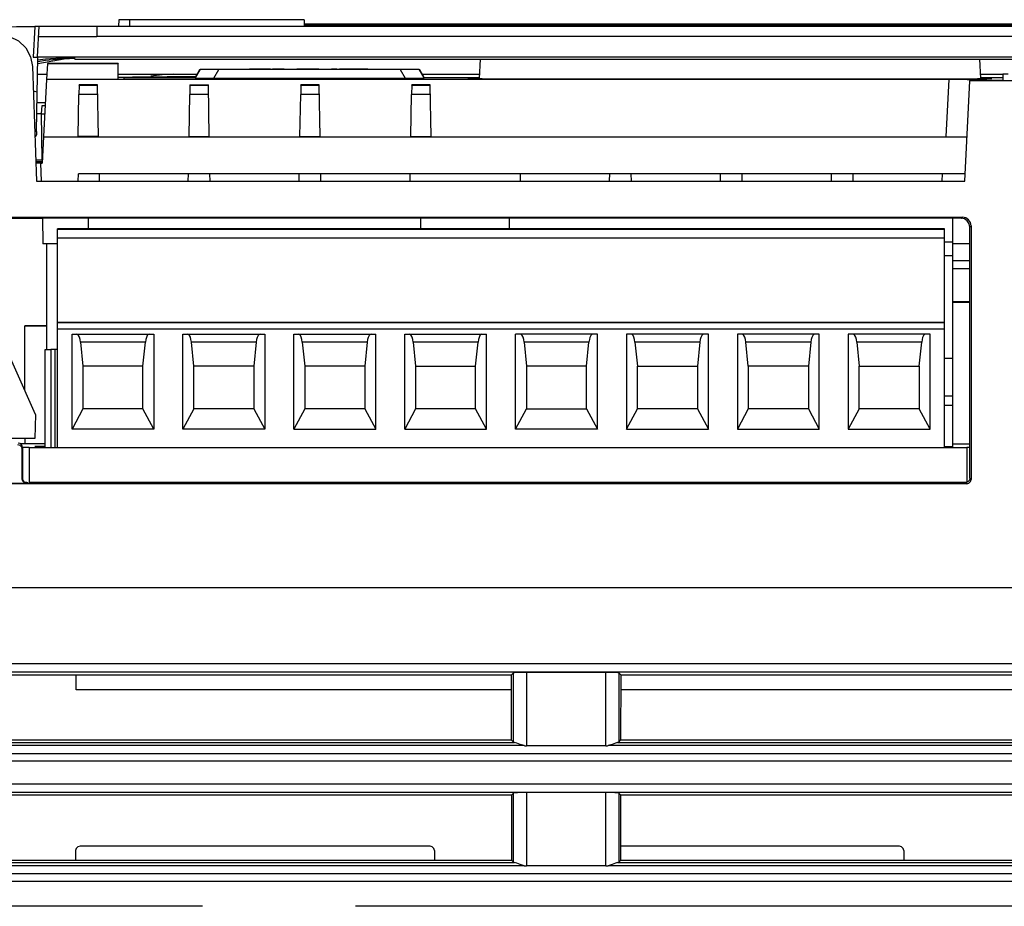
# Model space of a CAD drawing. Extents: x 0 to 420, y 0 to 297.
# Tile 10 of 30: x 203 to 225, y 75 to 95. Entities that reach past the tile are written whole.
import ezdxf

# ---------------------------------------------------------------- set-up
doc = ezdxf.new("R2010")
doc.units = 0
doc.header["$LTSCALE"] = 23.1
doc.layers.get('0').update_dxf_attribs({"linetype": 'CONTINUOUS'})

msp = doc.modelspace()

# ---------------------------------------------------------------- linework, layer by layer
at = {"color": 7, "linetype": 'CONTINUOUS'}
for p, q in [((205.192, 95.041), (205.189, 94.891)), ((209.437, 95.041), (205.192, 95.041)), ((205.437, 95.041), (205.439, 94.891)), ((209.437, 95.041), (209.439, 94.891)), ((203.268, 94.886), (203.231, 94.186)), ((203.331, 94.191), (203.368, 94.89)), ((203.368, 94.89), (204.689, 94.891)), ((204.689, 94.891), (204.689, 94.654)), ((204.689, 94.891), (233.689, 94.891)), ((228.69, 94.939), (209.438, 94.939)), ((209.439, 94.919), (214.984, 94.919)), ((214.851, 94.899), (214.844, 94.891)), ((214.846, 94.891), (214.853, 94.898)), ((214.853, 94.898), (214.851, 94.899)), ((215.032, 94.919), (215.503, 94.919)), ((215.032, 94.919), (215.034, 94.919)), ((215.064, 94.891), (215.034, 94.919)), ((215.066, 94.891), (215.061, 94.895)), ((215.429, 94.907), (215.415, 94.891)), ((215.485, 94.903), (215.466, 94.9)), ((215.543, 94.922), (215.507, 94.919)), ((215.556, 94.91), (215.542, 94.909)), ((215.545, 94.909), (215.542, 94.909)), ((215.556, 94.91), (215.556, 94.91)), ((215.63, 94.891), (215.598, 94.925)), ((215.648, 94.891), (215.611, 94.924)), ((215.617, 94.919), (216.875, 94.919)), ((216.762, 94.899), (216.755, 94.891)), ((216.875, 94.922), (216.859, 94.921)), ((216.875, 94.922), (216.875, 94.922)), ((216.898, 94.921), (216.875, 94.922)), ((216.888, 94.919), (216.875, 94.922)), ((216.899, 94.913), (216.888, 94.919)), ((216.921, 94.917), (216.898, 94.921)), ((216.909, 94.919), (218.256, 94.919)), ((216.938, 94.911), (216.921, 94.917)), ((216.962, 94.891), (216.942, 94.909)), ((218.163, 94.907), (218.136, 94.891)), ((218.192, 94.917), (218.163, 94.907)), ((218.194, 94.9), (218.167, 94.891)), ((218.223, 94.904), (218.194, 94.9)), ((218.254, 94.906), (218.223, 94.904)), ((218.234, 94.891), (218.24, 94.898)), ((218.256, 94.906), (218.253, 94.905)), ((218.259, 94.905), (218.253, 94.905)), ((218.257, 94.923), (218.254, 94.923)), ((218.257, 94.906), (218.254, 94.906)), ((218.257, 94.923), (218.257, 94.923)), ((218.263, 94.921), (218.257, 94.923)), ((218.304, 94.919), (220.074, 94.919)), ((218.329, 94.912), (218.31, 94.917)), ((220.041, 94.905), (220.027, 94.891)), ((220.111, 94.912), (220.117, 94.921)), ((220.117, 94.921), (220.122, 94.923)), ((220.173, 94.919), (221.43, 94.919)), ((220.243, 94.891), (220.216, 94.907)), ((220.23, 94.891), (220.221, 94.901)), ((221.436, 94.924), (221.401, 94.891)), ((221.44, 94.926), (221.436, 94.924)), ((221.462, 94.903), (221.477, 94.928)), ((221.507, 94.927), (221.477, 94.928)), ((221.503, 94.907), (221.503, 94.907)), ((221.503, 94.907), (221.512, 94.906)), ((221.503, 94.906), (221.513, 94.906)), ((221.52, 94.907), (221.504, 94.907)), ((221.549, 94.904), (221.52, 94.907)), ((221.564, 94.891), (221.546, 94.899)), ((221.574, 94.901), (221.549, 94.904)), ((221.599, 94.894), (221.574, 94.901)), ((221.598, 94.919), (222.816, 94.919)), ((221.604, 94.891), (221.599, 94.894)), ((221.638, 94.891), (221.617, 94.913)), ((222.749, 94.901), (222.733, 94.891)), ((222.767, 94.915), (222.741, 94.891)), ((222.756, 94.904), (222.749, 94.901)), ((222.802, 94.917), (222.824, 94.919)), ((222.834, 94.919), (223.341, 94.919)), ((222.939, 94.891), (222.936, 94.896)), ((222.941, 94.9), (222.95, 94.898)), ((222.955, 94.891), (222.95, 94.898)), ((223.345, 94.922), (223.31, 94.891)), ((223.312, 94.891), (223.347, 94.922)), ((223.347, 94.922), (223.345, 94.922)), ((223.36, 94.922), (223.347, 94.922)), ((223.381, 94.92), (223.36, 94.922)), ((223.384, 94.912), (223.371, 94.91)), ((223.392, 94.912), (223.384, 94.912)), ((223.392, 94.912), (223.394, 94.912)), ((223.394, 94.912), (223.411, 94.911)), ((223.395, 94.919), (228.689, 94.919)), ((223.436, 94.909), (223.429, 94.91)), ((223.451, 94.908), (223.444, 94.909)), ((223.538, 94.891), (223.528, 94.903)), ((203.356, 94.654), (204.689, 94.654)), ((233.689, 94.654), (204.689, 94.654)), ((203.31, 92.491), (203.339, 94.187)), ((203.331, 94.191), (236.344, 94.191)), ((204.189, 94.141), (204.189, 94.191)), ((204.189, 94.141), (233.189, 94.141)), ((213.471, 94.141), (213.447, 93.693)), ((224.908, 94.141), (224.932, 93.693)), ((203.215, 93.968), (203.306, 91.342)), ((203.557, 94.029), (203.539, 93.678)), ((203.557, 94.042), (203.557, 94.029)), ((205.176, 94.042), (203.557, 94.042)), ((205.176, 94.029), (203.557, 94.029)), ((205.176, 94.042), (205.176, 94.029)), ((205.182, 93.678), (205.176, 94.029)), ((206.939, 93.71), (207.051, 93.904)), ((207.055, 93.902), (206.939, 93.701)), ((207.055, 93.902), (207.055, 93.91)), ((207.077, 93.91), (207.135, 93.911)), ((207.135, 93.911), (207.225, 93.911)), ((207.279, 93.901), (207.175, 93.901)), ((207.225, 93.911), (207.342, 93.911)), ((207.411, 93.901), (207.279, 93.901)), ((207.342, 93.911), (207.488, 93.911)), ((207.372, 93.701), (207.488, 93.901)), ((211.641, 93.901), (207.411, 93.901)), ((207.488, 93.911), (208.314, 93.911)), ((208.189, 93.905), (208.189, 93.907)), ((208.189, 93.907), (208.314, 93.907)), ((208.314, 93.905), (208.189, 93.905)), ((208.314, 93.906), (208.314, 93.905)), ((208.668, 93.906), (208.314, 93.906)), ((208.314, 93.906), (208.71, 93.906)), ((208.668, 93.906), (208.835, 93.905)), ((208.793, 93.906), (208.71, 93.906)), ((208.981, 93.905), (208.793, 93.906)), ((208.835, 93.911), (211.718, 93.911)), ((208.981, 93.905), (208.835, 93.905)), ((209.148, 93.906), (209.148, 93.907)), ((209.148, 93.907), (209.273, 93.907)), ((209.148, 93.906), (209.168, 93.906)), ((209.168, 93.906), (209.21, 93.905)), ((209.21, 93.905), (209.273, 93.905)), ((209.293, 93.906), (209.273, 93.906)), ((209.273, 93.905), (209.377, 93.905)), ((209.335, 93.905), (209.293, 93.906)), ((209.398, 93.905), (209.335, 93.905)), ((209.377, 93.905), (209.481, 93.905)), ((209.481, 93.905), (209.398, 93.905)), ((209.668, 93.905), (209.481, 93.905)), ((209.481, 93.905), (209.564, 93.905)), ((209.648, 93.905), (209.564, 93.905)), ((209.71, 93.905), (209.648, 93.905)), ((209.668, 93.905), (209.752, 93.905)), ((209.752, 93.906), (209.71, 93.905)), ((209.773, 93.906), (209.752, 93.906)), ((209.752, 93.905), (209.835, 93.905)), ((209.773, 93.907), (209.898, 93.907)), ((209.835, 93.905), (209.877, 93.906)), ((209.877, 93.906), (209.898, 93.906)), ((209.898, 93.907), (209.898, 93.906)), ((210.064, 93.905), (210.064, 93.907)), ((210.064, 93.907), (210.252, 93.907)), ((210.189, 93.905), (210.064, 93.905)), ((210.189, 93.907), (210.189, 93.905)), ((210.189, 93.907), (210.71, 93.905)), ((210.773, 93.905), (210.252, 93.907)), ((210.898, 93.905), (210.71, 93.905)), ((210.773, 93.907), (210.898, 93.907)), ((210.898, 93.907), (210.898, 93.905)), ((211.641, 93.901), (211.756, 93.701)), ((211.787, 93.901), (211.641, 93.901)), ((211.718, 93.911), (211.85, 93.911)), ((211.904, 93.901), (211.787, 93.901)), ((211.85, 93.911), (211.953, 93.911)), ((211.994, 93.901), (211.904, 93.901)), ((212.052, 93.901), (211.994, 93.901)), ((212.074, 93.91), (212.074, 93.902)), ((212.189, 93.701), (212.074, 93.902)), ((212.077, 93.904), (212.189, 93.71)), ((203.332, 93.791), (203.545, 93.791)), ((203.539, 93.675), (203.47, 92.367)), ((224.342, 93.675), (203.539, 93.675)), ((205.18, 93.791), (206.986, 93.791)), ((205.239, 93.724), (205.288, 93.725)), ((205.288, 93.725), (205.34, 93.727)), ((205.314, 93.677), (205.314, 93.717)), ((205.34, 93.727), (205.394, 93.728)), ((205.689, 93.718), (205.932, 93.718)), ((205.785, 93.734), (205.947, 93.736)), ((205.932, 93.718), (206.939, 93.718)), ((205.947, 93.736), (206.051, 93.736)), ((206.051, 93.736), (206.201, 93.737)), ((206.064, 93.718), (206.939, 93.718)), ((206.201, 93.737), (206.299, 93.738)), ((206.299, 93.738), (206.394, 93.738)), ((206.394, 93.738), (206.49, 93.739)), ((206.49, 93.739), (206.588, 93.739)), ((206.588, 93.739), (206.686, 93.739)), ((206.686, 93.739), (206.78, 93.739)), ((206.78, 93.739), (206.956, 93.739)), ((207.02, 93.701), (207.109, 93.701)), ((207.109, 93.701), (207.226, 93.701)), ((207.226, 93.701), (211.756, 93.701)), ((211.756, 93.701), (211.903, 93.701)), ((211.903, 93.701), (212.021, 93.701)), ((212.021, 93.701), (212.11, 93.701)), ((212.11, 93.701), (212.168, 93.701)), ((212.142, 93.791), (213.452, 93.791)), ((212.18, 93.718), (213.448, 93.718)), ((212.18, 93.718), (213.448, 93.718)), ((213.189, 93.696), (213.271, 93.694)), ((223.923, 93.689), (224.462, 93.691)), ((224.204, 93.675), (224.135, 92.367)), ((224.471, 93.675), (224.342, 93.675)), ((224.462, 93.691), (224.861, 93.692)), ((224.583, 93.674), (224.471, 93.675)), ((224.569, 91.342), (224.689, 93.642)), ((224.689, 93.674), (224.689, 93.642)), ((235.969, 93.642), (224.689, 93.642)), ((224.926, 93.791), (225.439, 93.791)), ((224.93, 93.718), (225.439, 93.718)), ((224.933, 93.7), (224.931, 93.7)), ((224.932, 93.718), (225.439, 93.718)), ((224.932, 93.659), (224.932, 93.674)), ((225.064, 93.674), (225.039, 93.675)), ((225.064, 93.659), (225.064, 93.674)), ((225.439, 93.794), (225.439, 93.644)), ((225.564, 93.794), (225.439, 93.794)), ((203.234, 93.411), (203.325, 93.391)), ((204.283, 93.543), (204.279, 93.329)), ((204.283, 93.543), (204.283, 93.552)), ((204.706, 93.552), (204.283, 93.552)), ((204.283, 93.543), (204.706, 93.543)), ((204.706, 93.543), (204.706, 93.552)), ((204.726, 92.367), (204.706, 93.543)), ((206.823, 93.543), (206.819, 93.329)), ((206.823, 93.552), (206.823, 93.543)), ((206.823, 93.552), (207.246, 93.552)), ((206.823, 93.543), (207.246, 93.543)), ((207.246, 93.543), (207.246, 93.552)), ((207.266, 92.369), (207.246, 93.543)), ((209.363, 93.543), (209.359, 93.329)), ((209.363, 93.543), (209.363, 93.552)), ((209.786, 93.552), (209.363, 93.552)), ((209.363, 93.543), (209.786, 93.543)), ((209.786, 93.543), (209.786, 93.552)), ((209.806, 92.369), (209.786, 93.543)), ((211.903, 93.543), (211.899, 93.329)), ((211.903, 93.543), (211.903, 93.552)), ((212.326, 93.552), (211.903, 93.552)), ((211.903, 93.543), (212.326, 93.543)), ((212.326, 93.543), (212.326, 93.552)), ((212.346, 92.367), (212.326, 93.543)), ((203.51, 93.141), (203.321, 93.141)), ((204.262, 92.364), (204.279, 93.329)), ((204.709, 93.329), (204.279, 93.329)), ((206.802, 92.366), (206.819, 93.329)), ((207.249, 93.329), (206.819, 93.329)), ((209.342, 92.366), (209.359, 93.329)), ((209.789, 93.329), (209.359, 93.329)), ((211.882, 92.366), (211.899, 93.329)), ((212.329, 93.329), (211.899, 93.329)), ((203.421, 92.887), (203.439, 93.074)), ((203.439, 93.074), (203.504, 93.074)), ((203.421, 92.887), (203.317, 92.887)), ((203.439, 91.834), (203.421, 92.885)), ((203.421, 92.885), (203.494, 92.885)), ((203.31, 92.491), (203.266, 92.491)), ((203.31, 92.483), (203.266, 92.483)), ((203.309, 92.483), (203.308, 92.406)), ((203.308, 92.406), (203.27, 92.369)), ((203.271, 92.355), (203.308, 92.391)), ((203.471, 92.36), (203.439, 91.76)), ((203.471, 92.36), (224.621, 92.36)), ((204.263, 92.372), (204.726, 92.372)), ((206.802, 92.369), (207.266, 92.368)), ((209.342, 92.369), (209.806, 92.368)), ((211.882, 92.369), (212.346, 92.368)), ((203.289, 91.834), (203.439, 91.834)), ((203.291, 91.793), (203.439, 91.793)), ((203.291, 91.779), (203.439, 91.779)), ((203.41, 91.753), (203.292, 91.753)), ((203.41, 91.772), (203.41, 91.768)), ((203.41, 91.772), (203.439, 91.772)), ((203.41, 91.768), (203.439, 91.768)), ((203.41, 91.76), (203.439, 91.76)), ((203.424, 91.346), (203.41, 91.753)), ((203.306, 91.342), (224.569, 91.342)), ((204.264, 91.347), (204.267, 91.51)), ((224.577, 91.51), (204.267, 91.51)), ((204.741, 91.51), (204.744, 91.342)), ((206.785, 91.347), (206.787, 91.51)), ((207.284, 91.342), (207.281, 91.51)), ((209.325, 91.347), (209.327, 91.51)), ((209.824, 91.342), (209.821, 91.51)), ((211.865, 91.347), (211.867, 91.51)), ((214.394, 91.342), (214.391, 91.51)), ((216.435, 91.349), (216.437, 91.51)), ((216.934, 91.342), (216.931, 91.51)), ((218.975, 91.349), (218.977, 91.51)), ((219.474, 91.342), (219.471, 91.51)), ((221.515, 91.349), (221.517, 91.51)), ((222.014, 91.342), (222.011, 91.51)), ((224.055, 91.348), (224.057, 91.51)), ((202.213, 90.518), (224.516, 90.518)), ((202.239, 90.495), (203.446, 90.495)), ((203.446, 90.495), (203.446, 90.495)), ((224.486, 90.493), (203.446, 90.495)), ((203.447, 90.495), (203.457, 89.907)), ((204.489, 90.495), (204.489, 90.25)), ((212.109, 90.25), (212.109, 90.494)), ((214.134, 90.494), (214.134, 90.25)), ((224.294, 85.259), (224.294, 90.493)), ((224.516, 90.518), (224.486, 90.493)), ((203.789, 85.244), (203.789, 90.25)), ((224.109, 90.25), (203.789, 90.25)), ((203.789, 90.246), (224.109, 90.246)), ((224.109, 85.244), (224.109, 90.25)), ((224.688, 90.293), (224.715, 90.318)), ((224.689, 85.445), (224.688, 90.293)), ((224.715, 90.318), (224.715, 84.515)), ((224.109, 90.039), (203.789, 90.039)), ((203.789, 89.907), (203.457, 89.907)), ((203.539, 89.907), (203.539, 87.495)), ((224.109, 89.952), (224.294, 89.952)), ((224.688, 89.907), (224.294, 89.907)), ((224.294, 89.634), (224.109, 89.634)), ((224.688, 89.517), (224.294, 89.517)), ((224.688, 89.341), (224.294, 89.341)), ((203.289, 85.999), (202.039, 88.798)), ((224.294, 88.584), (224.688, 88.584)), ((224.294, 88.581), (224.688, 88.581)), ((224.294, 88.58), (224.688, 88.58)), ((224.688, 88.578), (224.294, 88.578)), ((224.294, 88.577), (224.688, 88.577)), ((224.568, 88.574), (224.294, 88.574)), ((224.688, 88.573), (224.294, 88.573)), ((224.688, 88.57), (224.294, 88.57)), ((224.688, 88.576), (224.568, 88.574)), ((203.039, 88.033), (203.539, 88.034)), ((203.039, 86.559), (203.039, 88.033)), ((203.539, 88.031), (203.039, 88.031)), ((203.527, 88.032), (203.527, 88.032)), ((203.527, 88.032), (203.539, 88.032)), ((224.109, 88.11), (203.789, 88.11)), ((203.789, 88.109), (224.109, 88.109)), ((224.109, 87.959), (203.789, 87.959)), ((204.122, 85.665), (204.122, 87.844)), ((204.122, 87.844), (205.997, 87.844)), ((205.997, 87.844), (205.997, 85.665)), ((206.662, 85.665), (206.662, 87.844)), ((206.662, 87.844), (208.537, 87.844)), ((208.537, 87.844), (208.537, 85.665)), ((209.202, 85.665), (209.202, 87.844)), ((209.202, 87.844), (211.077, 87.844)), ((211.077, 85.665), (211.077, 87.844)), ((211.742, 85.665), (211.742, 87.844)), ((211.742, 87.844), (213.617, 87.844)), ((213.617, 85.665), (213.617, 87.844)), ((214.282, 85.665), (214.282, 87.844)), ((216.157, 87.844), (214.282, 87.844)), ((216.157, 85.665), (216.157, 87.844)), ((216.822, 87.844), (216.822, 85.665)), ((218.697, 87.844), (216.822, 87.844)), ((218.697, 85.665), (218.697, 87.844)), ((219.362, 87.844), (219.362, 85.665)), ((221.237, 87.844), (219.362, 87.844)), ((221.237, 85.665), (221.237, 87.844)), ((221.902, 87.844), (221.902, 85.665)), ((223.777, 87.844), (221.902, 87.844)), ((223.777, 85.665), (223.777, 87.844)), ((204.316, 87.659), (204.372, 87.105)), ((205.803, 87.659), (204.316, 87.659)), ((205.747, 87.105), (205.803, 87.659)), ((206.912, 87.105), (206.856, 87.659)), ((208.343, 87.659), (206.856, 87.659)), ((208.343, 87.659), (208.287, 87.105)), ((209.396, 87.659), (209.452, 87.105)), ((210.883, 87.659), (209.396, 87.659)), ((210.883, 87.659), (210.827, 87.105)), ((211.936, 87.659), (211.992, 87.105)), ((213.423, 87.659), (211.936, 87.659)), ((213.367, 87.105), (213.423, 87.659)), ((214.476, 87.659), (214.532, 87.105)), ((215.963, 87.659), (214.476, 87.659)), ((215.907, 87.105), (215.963, 87.659)), ((217.016, 87.659), (217.072, 87.105)), ((218.503, 87.659), (217.016, 87.659)), ((218.503, 87.659), (218.447, 87.105)), ((219.612, 87.105), (219.556, 87.659)), ((221.043, 87.659), (219.556, 87.659)), ((221.043, 87.659), (220.987, 87.105)), ((222.096, 87.659), (222.152, 87.105)), ((223.583, 87.659), (222.096, 87.659)), ((223.527, 87.105), (223.583, 87.659)), ((203.504, 85.244), (203.504, 87.494)), ((203.504, 87.494), (203.636, 87.494)), ((203.636, 87.494), (203.636, 85.244)), ((203.725, 87.494), (203.636, 87.494)), ((203.725, 87.494), (203.725, 85.244)), ((203.789, 87.494), (203.725, 87.494)), ((224.294, 87.286), (224.109, 87.286)), ((204.372, 87.105), (204.372, 86.13)), ((205.747, 87.105), (204.372, 87.105)), ((205.747, 86.13), (205.747, 87.105)), ((206.912, 86.13), (206.912, 87.105)), ((208.287, 87.105), (206.912, 87.105)), ((208.287, 87.105), (208.287, 86.13)), ((209.452, 87.105), (209.452, 86.13)), ((210.827, 87.105), (209.452, 87.105)), ((210.827, 87.105), (210.827, 86.13)), ((211.992, 87.105), (211.992, 86.13)), ((211.992, 87.105), (213.367, 87.105)), ((213.367, 86.13), (213.367, 87.105)), ((214.532, 87.105), (214.532, 86.13)), ((215.907, 87.105), (214.532, 87.105)), ((215.907, 86.13), (215.907, 87.105)), ((217.072, 86.13), (217.072, 87.105)), ((217.072, 87.105), (218.447, 87.105)), ((218.447, 87.105), (218.447, 86.13)), ((219.612, 87.105), (219.612, 86.13)), ((220.987, 87.105), (219.612, 87.105)), ((220.987, 87.105), (220.987, 86.13)), ((222.152, 86.13), (222.152, 87.105)), ((222.152, 87.105), (223.527, 87.105)), ((223.527, 87.105), (223.527, 86.13)), ((224.294, 86.418), (224.109, 86.418)), ((224.294, 86.209), (224.109, 86.209)), ((203.289, 85.999), (203.27, 85.449)), ((204.372, 86.13), (204.122, 85.665)), ((205.747, 86.13), (204.372, 86.13)), ((205.997, 85.665), (205.747, 86.13)), ((206.912, 86.13), (206.662, 85.665)), ((208.287, 86.13), (206.912, 86.13)), ((208.287, 86.13), (208.537, 85.665)), ((209.452, 86.13), (209.202, 85.665)), ((210.827, 86.13), (209.452, 86.13)), ((210.827, 86.13), (211.077, 85.665)), ((211.992, 86.13), (211.742, 85.665)), ((213.367, 86.13), (211.992, 86.13)), ((213.617, 85.665), (213.367, 86.13)), ((214.282, 85.665), (214.532, 86.13)), ((214.532, 86.13), (215.907, 86.13)), ((215.907, 86.13), (216.157, 85.665)), ((216.822, 85.665), (217.072, 86.13)), ((218.447, 86.13), (217.072, 86.13)), ((218.447, 86.13), (218.697, 85.665)), ((219.612, 86.13), (219.362, 85.665)), ((220.987, 86.13), (219.612, 86.13)), ((220.987, 86.13), (221.237, 85.665)), ((222.152, 86.13), (221.902, 85.665)), ((223.527, 86.13), (222.152, 86.13)), ((223.777, 85.665), (223.527, 86.13)), ((205.997, 85.665), (204.122, 85.665)), ((208.537, 85.665), (206.662, 85.665)), ((209.202, 85.665), (211.077, 85.665)), ((211.742, 85.665), (213.617, 85.665)), ((216.157, 85.665), (214.282, 85.665)), ((216.822, 85.665), (218.697, 85.665)), ((219.362, 85.665), (221.237, 85.665)), ((221.902, 85.665), (223.777, 85.665)), ((203.27, 85.449), (202.039, 85.449)), ((202.928, 85.337), (203.039, 85.337)), ((202.976, 85.215), (202.987, 85.248)), ((202.987, 85.248), (202.987, 84.542)), ((203.039, 85.449), (203.039, 85.331)), ((203.504, 85.331), (203.039, 85.331)), ((224.294, 85.259), (224.109, 85.259)), ((224.689, 85.32), (224.294, 85.32)), ((224.689, 84.545), (224.689, 85.445)), ((224.689, 85.445), (224.689, 85.445)), ((202.976, 85.215), (202.976, 84.53)), ((203.139, 85.242), (203.139, 84.442)), ((224.614, 85.242), (203.139, 85.242)), ((224.614, 85.242), (224.614, 84.442)), ((224.616, 84.416), (202.613, 84.416)), ((202.626, 84.43), (203.076, 84.43)), ((202.987, 84.542), (202.976, 84.53)), ((203, 84.492), (202.987, 84.542)), ((203.087, 84.442), (203.076, 84.43)), ((203.077, 84.445), (203.12, 84.444)), ((224.614, 84.442), (203.139, 84.442)), ((224.592, 84.442), (224.616, 84.416)), ((224.616, 84.416), (224.666, 84.429)), ((224.715, 84.515), (224.689, 84.545)), ((201.937, 82.042), (229.939, 82.042)), ((186.32, 80.299), (229.809, 80.299)), ((228.502, 80.099), (187.627, 80.099)), ((214.231, 80.085), (214.19, 80.045)), ((214.231, 78.501), (214.231, 80.085)), ((214.531, 80.097), (214.531, 78.417)), ((216.348, 80.097), (214.531, 80.097)), ((216.348, 78.417), (216.348, 80.097)), ((216.647, 80.085), (216.647, 78.501)), ((216.647, 80.085), (216.689, 80.045)), ((201.938, 80.045), (214.19, 80.045)), ((204.22, 79.701), (204.214, 80.045)), ((214.191, 78.543), (214.19, 80.045)), ((216.689, 80.045), (216.688, 78.543)), ((216.688, 80.045), (228.34, 80.045)), ((214.19, 79.701), (204.22, 79.701)), ((228.44, 79.701), (216.689, 79.701)), ((201.868, 78.495), (214.26, 78.495)), ((214.19, 78.543), (201.938, 78.543)), ((214.231, 78.501), (214.191, 78.543)), ((216.618, 78.495), (228.387, 78.495)), ((216.647, 78.501), (216.688, 78.543)), ((228.341, 78.543), (216.688, 78.543)), ((214.477, 78.422), (201.652, 78.422)), ((216.348, 78.417), (214.531, 78.417)), ((228.505, 78.422), (216.402, 78.422)), ((229.809, 78.063), (186.32, 78.063)), ((187.989, 78.24), (229.078, 78.24)), ((186.32, 77.549), (229.809, 77.549)), ((228.502, 77.349), (187.627, 77.349)), ((201.936, 77.297), (214.192, 77.297)), ((214.231, 77.335), (214.192, 77.297)), ((214.193, 75.791), (214.192, 77.297)), ((214.231, 75.751), (214.231, 77.335)), ((214.531, 77.347), (214.531, 75.667)), ((216.348, 77.347), (214.531, 77.347)), ((216.348, 75.667), (216.348, 77.347)), ((216.647, 77.335), (216.647, 75.751)), ((216.647, 77.335), (216.687, 77.297)), ((216.687, 77.297), (216.686, 75.791)), ((216.686, 77.297), (228.342, 77.297)), ((204.206, 75.791), (204.206, 76.017)), ((212.323, 76.117), (204.306, 76.117)), ((212.423, 76.017), (212.423, 75.791)), ((223.073, 76.117), (216.686, 76.117)), ((223.173, 76.017), (223.173, 75.791)), ((214.192, 75.791), (201.936, 75.791)), ((214.231, 75.751), (214.193, 75.791)), ((216.647, 75.751), (216.686, 75.791)), ((228.343, 75.791), (216.686, 75.791)), ((214.477, 75.672), (201.652, 75.672)), ((201.868, 75.745), (214.26, 75.745)), ((216.348, 75.667), (214.531, 75.667)), ((228.505, 75.672), (216.402, 75.672)), ((216.618, 75.745), (228.387, 75.745)), ((187.053, 75.49), (229.076, 75.49)), ((229.809, 75.313), (186.32, 75.313)), ((207.114, 74.742), (186.166, 74.742)), ((229.939, 74.742), (210.614, 74.742))]:
    msp.add_line(p, q, dxfattribs=at)
for points in [[(202.022, 94.874), (202.437, 94.879), (202.852, 94.883), (203.268, 94.886)], [(203.368, 94.888), (203.354, 94.887), (203.318, 94.887), (203.268, 94.886)], [(214.851, 94.899), (214.851, 94.899), (214.859, 94.901), (214.877, 94.903), (214.904, 94.907), (214.935, 94.91), (214.968, 94.914), (214.997, 94.916), (215.019, 94.918), (215.032, 94.919)], [(215.034, 94.919), (215.033, 94.918), (215.023, 94.916), (215.003, 94.913), (214.975, 94.91), (214.943, 94.906), (214.911, 94.903), (214.884, 94.9), (214.864, 94.899), (214.853, 94.898)], [(214.982, 94.916), (214.972, 94.916), (214.963, 94.915), (214.95, 94.914), (214.934, 94.912), (214.918, 94.91)], [(215.507, 94.919), (215.473, 94.915), (215.446, 94.911), (215.43, 94.908), (215.429, 94.907)], [(215.466, 94.9), (215.446, 94.893), (215.442, 94.891)], [(215.457, 94.891), (215.461, 94.894), (215.491, 94.902)], [(215.556, 94.91), (215.548, 94.909), (215.526, 94.908), (215.503, 94.906), (215.485, 94.903)], [(215.491, 94.902), (215.487, 94.902), (215.488, 94.903), (215.496, 94.905)], [(215.491, 94.902), (215.495, 94.902), (215.501, 94.902), (215.507, 94.903), (215.514, 94.903), (215.521, 94.904), (215.528, 94.905), (215.535, 94.906), (215.54, 94.907), (215.544, 94.907), (215.546, 94.908), (215.546, 94.908), (215.545, 94.909)], [(215.496, 94.905), (215.506, 94.906), (215.52, 94.907), (215.531, 94.908), (215.542, 94.909)], [(215.598, 94.925), (215.574, 94.924), (215.543, 94.922)], [(215.631, 94.891), (215.63, 94.892), (215.606, 94.902), (215.58, 94.908), (215.559, 94.91), (215.556, 94.91)], [(215.611, 94.924), (215.609, 94.925), (215.598, 94.925)], [(216.805, 94.915), (216.78, 94.908), (216.754, 94.896), (216.747, 94.891)], [(216.803, 94.893), (216.781, 94.893), (216.766, 94.895), (216.761, 94.898), (216.762, 94.899)], [(216.762, 94.899), (216.767, 94.901), (216.783, 94.905), (216.809, 94.908), (216.839, 94.911), (216.871, 94.913), (216.901, 94.913)], [(216.942, 94.909), (216.942, 94.908), (216.935, 94.905), (216.917, 94.901), (216.89, 94.898), (216.86, 94.895), (216.83, 94.893), (216.803, 94.893)], [(216.859, 94.921), (216.83, 94.919), (216.805, 94.915)], [(216.901, 94.913), (216.924, 94.913), (216.939, 94.911), (216.942, 94.909)], [(216.975, 94.891), (216.972, 94.894), (216.947, 94.908)], [(218.254, 94.923), (218.222, 94.921), (218.192, 94.917)], [(218.24, 94.898), (218.229, 94.898), (218.222, 94.899), (218.218, 94.901), (218.221, 94.902), (218.23, 94.904), (218.241, 94.904), (218.253, 94.905)], [(218.24, 94.898), (218.246, 94.898), (218.254, 94.898), (218.26, 94.899), (218.265, 94.899), (218.27, 94.9), (218.273, 94.901), (218.275, 94.902), (218.275, 94.903), (218.273, 94.903), (218.27, 94.904), (218.265, 94.904), (218.259, 94.905)], [(218.31, 94.917), (218.291, 94.921), (218.274, 94.922), (218.259, 94.923), (218.257, 94.923)], [(218.291, 94.904), (218.273, 94.905), (218.257, 94.906)], [(218.272, 94.905), (218.271, 94.908), (218.263, 94.921)], [(218.337, 94.891), (218.328, 94.895), (218.31, 94.901), (218.291, 94.904)], [(218.367, 94.891), (218.365, 94.893), (218.347, 94.904), (218.329, 94.912)], [(220.048, 94.911), (220.025, 94.901), (220.012, 94.891)], [(220.041, 94.905), (220.044, 94.907), (220.058, 94.91), (220.082, 94.912), (220.111, 94.912)], [(220.151, 94.892), (220.121, 94.892), (220.092, 94.894), (220.067, 94.896), (220.048, 94.9), (220.041, 94.903), (220.041, 94.905)], [(220.092, 94.921), (220.071, 94.918), (220.048, 94.911)], [(220.122, 94.923), (220.113, 94.923), (220.092, 94.921)], [(220.111, 94.912), (220.143, 94.912), (220.173, 94.91), (220.198, 94.907), (220.215, 94.904), (220.221, 94.901)], [(220.156, 94.921), (220.126, 94.923), (220.122, 94.923)], [(220.221, 94.901), (220.222, 94.9), (220.216, 94.896), (220.201, 94.894), (220.178, 94.892), (220.151, 94.892)], [(220.216, 94.907), (220.186, 94.917), (220.156, 94.921)], [(221.486, 94.906), (221.467, 94.904), (221.448, 94.899), (221.429, 94.892), (221.428, 94.891)], [(221.477, 94.928), (221.454, 94.927), (221.44, 94.926)], [(221.503, 94.907), (221.502, 94.907), (221.486, 94.906)], [(221.546, 94.899), (221.534, 94.9), (221.522, 94.9), (221.509, 94.902), (221.503, 94.903), (221.5, 94.905), (221.503, 94.906)], [(221.57, 94.923), (221.539, 94.925), (221.507, 94.927)], [(221.546, 94.899), (221.551, 94.899), (221.555, 94.9), (221.558, 94.9), (221.558, 94.901), (221.557, 94.901), (221.555, 94.902), (221.551, 94.903), (221.545, 94.904), (221.538, 94.905), (221.532, 94.905), (221.525, 94.906), (221.518, 94.906), (221.513, 94.906)], [(221.617, 94.913), (221.612, 94.916), (221.595, 94.919), (221.57, 94.923)], [(222.767, 94.915), (222.769, 94.915), (222.781, 94.916)], [(222.936, 94.896), (222.916, 94.896), (222.89, 94.898), (222.859, 94.9), (222.827, 94.903), (222.799, 94.907), (222.779, 94.911), (222.768, 94.913), (222.767, 94.915)], [(222.781, 94.916), (222.803, 94.915), (222.831, 94.914), (222.862, 94.911), (222.894, 94.908), (222.922, 94.904), (222.941, 94.9)], [(222.895, 94.912), (222.877, 94.915), (222.854, 94.917), (222.832, 94.919), (222.824, 94.919)], [(222.934, 94.902), (222.914, 94.909), (222.895, 94.912)], [(222.95, 94.898), (222.947, 94.896), (222.936, 94.896)], [(223.371, 94.91), (223.357, 94.907), (223.343, 94.903), (223.329, 94.897), (223.319, 94.891)], [(223.443, 94.914), (223.41, 94.917), (223.381, 94.92)], [(223.416, 94.911), (223.403, 94.912), (223.394, 94.912)], [(223.423, 94.911), (223.417, 94.911), (223.413, 94.911), (223.411, 94.911)], [(223.456, 94.906), (223.441, 94.907), (223.429, 94.909), (223.418, 94.91), (223.412, 94.911), (223.411, 94.911)], [(223.466, 94.906), (223.449, 94.908), (223.431, 94.91), (223.416, 94.911)], [(223.528, 94.903), (223.527, 94.903), (223.519, 94.904), (223.501, 94.907), (223.475, 94.91), (223.443, 94.914)], [(223.471, 94.905), (223.465, 94.905), (223.456, 94.906)], [(223.471, 94.905), (223.472, 94.905), (223.47, 94.905), (223.468, 94.906), (223.464, 94.906), (223.458, 94.907)], [(223.519, 94.891), (223.511, 94.895), (223.495, 94.9), (223.481, 94.904), (223.466, 94.906)], [(223.515, 94.891), (223.505, 94.896), (223.471, 94.905)], [(202.465, 94.692), (202.693, 94.656), (202.898, 94.554), (203.062, 94.395), (203.171, 94.194), (203.215, 93.968)], [(203.231, 94.186), (203.281, 94.187), (203.318, 94.187), (203.331, 94.187)], [(203.337, 94.086), (203.514, 94.115), (204.099, 94.172), (204.19, 94.175)], [(203.337, 94.035), (203.941, 94.146), (204.191, 94.161)], [(204.19, 94.18), (204.105, 94.178), (203.518, 94.138), (203.34, 94.118)], [(207.055, 93.91), (207.06, 93.91), (207.077, 93.91)], [(207.175, 93.901), (207.101, 93.901), (207.076, 93.901), (207.06, 93.902), (207.055, 93.902)], [(211.953, 93.911), (212.027, 93.91), (212.052, 93.91), (212.068, 93.91), (212.074, 93.91)], [(212.074, 93.902), (212.068, 93.902), (212.052, 93.901)], [(205.326, 93.718), (205.219, 93.717), (205.182, 93.717)], [(205.314, 93.717), (205.34, 93.717), (205.415, 93.717), (205.534, 93.718), (205.689, 93.718)], [(205.394, 93.728), (205.449, 93.729), (205.505, 93.73), (205.561, 93.731), (205.618, 93.732), (205.674, 93.733), (205.73, 93.733), (205.785, 93.734)], [(206.939, 93.701), (206.945, 93.701), (206.961, 93.701), (207.02, 93.701)], [(212.168, 93.701), (212.184, 93.701), (212.189, 93.701)], [(213.271, 93.694), (213.514, 93.692), (213.913, 93.691), (214.452, 93.689), (215.127, 93.687), (215.914, 93.686), (216.789, 93.685), (217.728, 93.685), (218.705, 93.684), (219.693, 93.684), (220.667, 93.685), (221.601, 93.685), (222.47, 93.686), (223.251, 93.687), (223.923, 93.689)], [(224.689, 93.674), (224.682, 93.674), (224.66, 93.674), (224.627, 93.674), (224.583, 93.674)], [(224.624, 93.675), (224.789, 93.675), (224.895, 93.675), (224.932, 93.674)], [(224.861, 93.692), (225.107, 93.694), (225.189, 93.696)], [(225.039, 93.675), (224.964, 93.675), (224.932, 93.675)], [(224.932, 93.659), (224.969, 93.658), (225.076, 93.658), (225.241, 93.658), (225.439, 93.657)], [(224.688, 90.293), (224.672, 90.37), (224.627, 90.437), (224.561, 90.479), (224.487, 90.494)], [(224.715, 90.318), (224.7, 90.395), (224.657, 90.459), (224.593, 90.502), (224.516, 90.518)], [(205.059, 90.25), (204.846, 90.25), (204.644, 90.25), (204.462, 90.249), (204.312, 90.249), (204.198, 90.249), (204.126, 90.248), (204.102, 90.248)], [(204.102, 90.248), (204.125, 90.247), (204.195, 90.247), (204.309, 90.247), (204.459, 90.246), (204.642, 90.246), (204.845, 90.246), (205.059, 90.246)], [(206.017, 90.248), (205.993, 90.248), (205.923, 90.249), (205.81, 90.249), (205.659, 90.249), (205.477, 90.25), (205.273, 90.25), (205.059, 90.25)], [(205.059, 90.246), (205.273, 90.246), (205.475, 90.246), (205.656, 90.246), (205.807, 90.247), (205.921, 90.247), (205.992, 90.247), (206.017, 90.248)], [(207.599, 90.25), (207.386, 90.25), (207.184, 90.25), (207.002, 90.249), (206.852, 90.249), (206.738, 90.249), (206.666, 90.248), (206.642, 90.248)], [(206.642, 90.248), (206.665, 90.247), (206.735, 90.247), (206.849, 90.247), (206.999, 90.246), (207.182, 90.246), (207.385, 90.246), (207.599, 90.246)], [(208.557, 90.248), (208.533, 90.248), (208.463, 90.249), (208.35, 90.249), (208.199, 90.249), (208.017, 90.25), (207.813, 90.25), (207.599, 90.25)], [(207.599, 90.246), (207.813, 90.246), (208.015, 90.246), (208.196, 90.246), (208.347, 90.247), (208.461, 90.247), (208.532, 90.247), (208.557, 90.248)], [(210.139, 90.25), (209.926, 90.25), (209.724, 90.25), (209.542, 90.249), (209.392, 90.249), (209.278, 90.249), (209.206, 90.248), (209.182, 90.248)], [(209.182, 90.248), (209.205, 90.247), (209.275, 90.247), (209.389, 90.247), (209.539, 90.246), (209.722, 90.246), (209.925, 90.246), (210.139, 90.246)], [(211.097, 90.248), (211.073, 90.248), (211.003, 90.249), (210.89, 90.249), (210.739, 90.249), (210.557, 90.25), (210.353, 90.25), (210.139, 90.25)], [(210.139, 90.246), (210.353, 90.246), (210.555, 90.246), (210.736, 90.246), (210.887, 90.247), (211.001, 90.247), (211.072, 90.247), (211.097, 90.248)], [(212.679, 90.25), (212.466, 90.25), (212.264, 90.25), (212.082, 90.249), (211.932, 90.249), (211.818, 90.249), (211.746, 90.248), (211.722, 90.248)], [(211.722, 90.248), (211.745, 90.247), (211.815, 90.247), (211.929, 90.247), (212.079, 90.246), (212.262, 90.246), (212.465, 90.246), (212.679, 90.246)], [(213.637, 90.248), (213.613, 90.248), (213.543, 90.249), (213.43, 90.249), (213.279, 90.249), (213.097, 90.25), (212.893, 90.25), (212.679, 90.25)], [(212.679, 90.246), (212.893, 90.246), (213.095, 90.246), (213.276, 90.246), (213.427, 90.247), (213.541, 90.247), (213.612, 90.247), (213.637, 90.248)], [(215.219, 90.25), (215.006, 90.25), (214.804, 90.25), (214.622, 90.249), (214.472, 90.249), (214.358, 90.249), (214.286, 90.248), (214.262, 90.248)], [(214.262, 90.248), (214.285, 90.247), (214.355, 90.247), (214.469, 90.247), (214.619, 90.246), (214.802, 90.246), (215.005, 90.246), (215.219, 90.246)], [(216.177, 90.248), (216.153, 90.248), (216.083, 90.249), (215.97, 90.249), (215.819, 90.249), (215.637, 90.25), (215.433, 90.25), (215.219, 90.25)], [(215.219, 90.246), (215.433, 90.246), (215.635, 90.246), (215.816, 90.246), (215.967, 90.247), (216.081, 90.247), (216.152, 90.247), (216.177, 90.248)], [(217.759, 90.25), (217.546, 90.25), (217.344, 90.25), (217.162, 90.249), (217.012, 90.249), (216.898, 90.249), (216.826, 90.248), (216.802, 90.248)], [(216.802, 90.248), (216.825, 90.247), (216.895, 90.247), (217.009, 90.247), (217.159, 90.246), (217.342, 90.246), (217.545, 90.246), (217.759, 90.246)], [(218.717, 90.248), (218.693, 90.248), (218.623, 90.249), (218.51, 90.249), (218.359, 90.249), (218.177, 90.25), (217.973, 90.25), (217.759, 90.25)], [(217.759, 90.246), (217.973, 90.246), (218.175, 90.246), (218.356, 90.246), (218.507, 90.247), (218.621, 90.247), (218.692, 90.247), (218.717, 90.248)], [(220.299, 90.25), (220.086, 90.25), (219.884, 90.25), (219.702, 90.249), (219.552, 90.249), (219.438, 90.249), (219.366, 90.248), (219.342, 90.248)], [(219.342, 90.248), (219.365, 90.247), (219.435, 90.247), (219.549, 90.247), (219.699, 90.246), (219.882, 90.246), (220.085, 90.246), (220.299, 90.246)], [(221.257, 90.248), (221.233, 90.248), (221.163, 90.249), (221.05, 90.249), (220.899, 90.249), (220.717, 90.25), (220.513, 90.25), (220.299, 90.25)], [(220.299, 90.246), (220.513, 90.246), (220.715, 90.246), (220.896, 90.246), (221.047, 90.247), (221.161, 90.247), (221.232, 90.247), (221.257, 90.248)], [(222.839, 90.25), (222.626, 90.25), (222.424, 90.25), (222.242, 90.249), (222.092, 90.249), (221.978, 90.249), (221.906, 90.248), (221.882, 90.248)], [(221.882, 90.248), (221.905, 90.247), (221.975, 90.247), (222.089, 90.247), (222.239, 90.246), (222.422, 90.246), (222.625, 90.246), (222.839, 90.246)], [(223.797, 90.248), (223.773, 90.248), (223.703, 90.249), (223.59, 90.249), (223.439, 90.249), (223.257, 90.25), (223.053, 90.25), (222.839, 90.25)], [(222.839, 90.246), (223.053, 90.246), (223.255, 90.246), (223.436, 90.246), (223.587, 90.247), (223.701, 90.247), (223.772, 90.247), (223.797, 90.248)], [(204.316, 87.659), (204.307, 87.719), (204.292, 87.769), (204.272, 87.811), (204.249, 87.836), (204.226, 87.844)], [(205.892, 87.844), (205.869, 87.835), (205.846, 87.809), (205.825, 87.766), (205.811, 87.716), (205.803, 87.659)], [(206.856, 87.659), (206.847, 87.719), (206.832, 87.769), (206.812, 87.811), (206.789, 87.836), (206.766, 87.844)], [(208.432, 87.844), (208.409, 87.835), (208.386, 87.809), (208.365, 87.766), (208.351, 87.716), (208.343, 87.659)], [(209.396, 87.659), (209.387, 87.719), (209.372, 87.769), (209.352, 87.811), (209.329, 87.836), (209.306, 87.844)], [(210.972, 87.844), (210.949, 87.835), (210.926, 87.809), (210.905, 87.766), (210.891, 87.716), (210.883, 87.659)], [(211.936, 87.659), (211.927, 87.719), (211.912, 87.769), (211.892, 87.811), (211.869, 87.836), (211.846, 87.844)], [(213.512, 87.844), (213.489, 87.835), (213.466, 87.809), (213.445, 87.766), (213.431, 87.716), (213.423, 87.659)], [(214.476, 87.659), (214.467, 87.719), (214.452, 87.769), (214.432, 87.811), (214.409, 87.836), (214.386, 87.844)], [(216.052, 87.844), (216.029, 87.835), (216.006, 87.809), (215.985, 87.766), (215.971, 87.716), (215.963, 87.659)], [(217.016, 87.659), (217.007, 87.719), (216.992, 87.769), (216.972, 87.811), (216.949, 87.836), (216.926, 87.844)], [(218.592, 87.844), (218.569, 87.835), (218.546, 87.809), (218.525, 87.766), (218.511, 87.716), (218.503, 87.659)], [(219.556, 87.659), (219.547, 87.719), (219.532, 87.769), (219.512, 87.811), (219.489, 87.836), (219.466, 87.844)], [(221.132, 87.844), (221.109, 87.835), (221.086, 87.809), (221.065, 87.766), (221.051, 87.716), (221.043, 87.659)], [(222.096, 87.659), (222.087, 87.719), (222.072, 87.769), (222.052, 87.811), (222.029, 87.836), (222.006, 87.844)], [(223.672, 87.844), (223.649, 87.835), (223.626, 87.809), (223.605, 87.766), (223.591, 87.716), (223.583, 87.659)], [(202.876, 85.315), (202.926, 85.301), (202.963, 85.265), (202.976, 85.215)], [(202.987, 85.248), (202.974, 85.298), (202.937, 85.335), (202.887, 85.348)], [(203.504, 85.272), (203.4, 85.271), (203.304, 85.271), (203.272, 85.27)], [(203.272, 85.27), (203.304, 85.27), (203.398, 85.27), (203.504, 85.269)], [(203.139, 85.244), (203.12, 85.244), (203.063, 85.245), (202.987, 85.245)], [(224.689, 85.246), (224.634, 85.246), (224.614, 85.245)], [(202.976, 84.53), (202.99, 84.48), (203.026, 84.444), (203.076, 84.43)], [(203.087, 84.442), (203.037, 84.455), (203, 84.492)], [(224.689, 84.545), (224.676, 84.495), (224.64, 84.458), (224.612, 84.451)], [(224.666, 84.429), (224.702, 84.465), (224.715, 84.515)], [(214.531, 80.097), (214.418, 80.096), (214.324, 80.093), (214.258, 80.089), (214.231, 80.085)], [(216.647, 80.085), (216.62, 80.089), (216.555, 80.093), (216.46, 80.096), (216.348, 80.097)], [(214.231, 78.501), (214.236, 78.499), (214.245, 78.497), (214.26, 78.495)], [(214.477, 78.422), (214.387, 78.449), (214.311, 78.48), (214.26, 78.495)], [(216.618, 78.495), (216.567, 78.48), (216.492, 78.449), (216.402, 78.422)], [(216.618, 78.495), (216.633, 78.497), (216.643, 78.499), (216.647, 78.501)], [(214.477, 78.422), (214.495, 78.419), (214.513, 78.418), (214.531, 78.417)], [(216.348, 78.417), (216.366, 78.418), (216.384, 78.419), (216.402, 78.422)], [(214.531, 77.347), (214.418, 77.346), (214.324, 77.343), (214.258, 77.339), (214.231, 77.335)], [(216.647, 77.335), (216.62, 77.339), (216.555, 77.343), (216.46, 77.346), (216.348, 77.347)], [(204.306, 76.117), (204.256, 76.104), (204.219, 76.068), (204.205, 76.016)], [(212.423, 76.016), (212.409, 76.068), (212.373, 76.104), (212.323, 76.117)], [(223.173, 76.016), (223.159, 76.068), (223.123, 76.104), (223.073, 76.117)], [(214.231, 75.751), (214.236, 75.749), (214.245, 75.747), (214.26, 75.745)], [(214.477, 75.672), (214.387, 75.699), (214.311, 75.73), (214.26, 75.745)], [(214.477, 75.672), (214.495, 75.669), (214.513, 75.668), (214.531, 75.667)], [(216.348, 75.667), (216.366, 75.668), (216.384, 75.669), (216.402, 75.672)], [(216.618, 75.745), (216.567, 75.73), (216.492, 75.699), (216.402, 75.672)], [(216.618, 75.745), (216.633, 75.747), (216.643, 75.749), (216.647, 75.751)]]:
    msp.add_lwpolyline(points, dxfattribs=at)
msp.add_arc((206.456, 90.641), 3.15, 90, 99.7339, dxfattribs=at)

doc.saveas('drawing.dxf')
